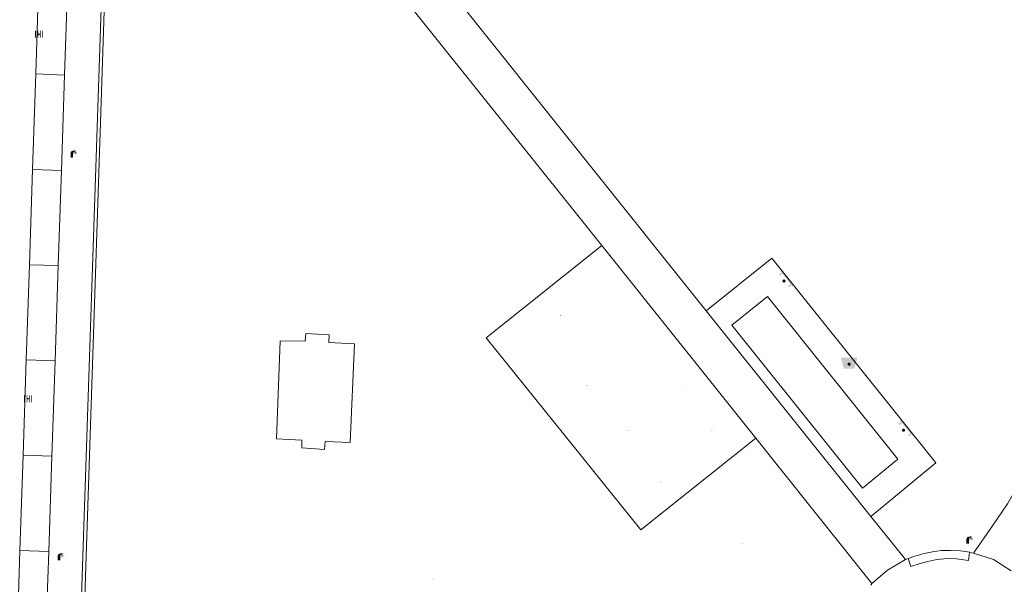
# Model space of a CAD drawing. Header units: metres. Extents: x 197457 to 198138, y 353986 to 354984.
# Tile 139 of 217: x 197887 to 197948, y 354370 to 354405. Entities that reach past the tile are written whole.
import ezdxf

# ---------------------------------------------------------------- set-up
doc = ezdxf.new("R2010")
doc.units = ezdxf.units.M
doc.header["$MEASUREMENT"] = 0
for name, color, linetype, lineweight, true_color in [('afvalbak', 7, 'Continuous', 0, 0x6a2d14), ('bank', 7, 'Continuous', 0, 0x681648), ('kolk', 7, 'Continuous', 0, 0x104b6e), ('lichtmast', 7, 'Continuous', 0, 0x104b6e), ('speelvoorziening', 7, 'Continuous', 0, 0x4a641a)]:
    doc.layers.add(name, color=color, linetype=linetype, lineweight=lineweight, true_color=true_color)
for name, color, linetype, lineweight in [('grens individueel parkeervak', 7, 'Continuous', 0), ('Grens maaiveld', 253, 'Continuous', 0), ('kant muur', 30, 'Continuous', 0), ('kant verharding', 7, 'Continuous', 0), ('muur breder dan 30cm', 30, 'Continuous', 0)]:
    doc.layers.add(name, color=color, linetype=linetype, lineweight=lineweight)

# ---------------------------------------------------------------- blocks, each defined once
blk = doc.blocks.new('bak')
at = {"layer": 'afvalbak', "linetype": 'Continuous', "lineweight": 0, "true_color": 0xbd2877}
h = blk.add_hatch(color=232, dxfattribs=at)
h.paths.add_polyline_path([(-0.325, -0.275), (-0.5, 0.4), (0.5, 0.4), (0.325, -0.275)])
edge = h.paths.add_edge_path(flags=16)
edge.add_arc((0, 0), 0.1, 0, 360)
at = {"layer": 'afvalbak', "linetype": 'Continuous', "lineweight": 0, "true_color": 0x681648}
blk.add_hatch(color=219, dxfattribs=at).paths.add_polyline_path([(0.1, 0, 1), (-0.1, 0, 1)])
blk = doc.blocks.new('bank')
at = {"layer": 'bank', "linetype": 'Continuous', "lineweight": 0, "true_color": 0xde7233}
blk.add_hatch(color=13, dxfattribs=at).paths.add_polyline_path([(0.4, 0), (0.4, 0.2), (-0.4, 0.2), (-0.4, 0), (-0.5, 0), (-0.5, 0.2), (-0.6, 0.2), (-0.6, 0.3), (0.6, 0.3), (0.6, 0.2), (0.5, 0.2), (0.5, 0)])
at = {"layer": 'bank', "linetype": 'Continuous', "lineweight": 0, "true_color": 0x6a2d14}
blk.add_hatch(color=26, dxfattribs=at).paths.add_polyline_path([(0.1, 0, 1), (-0.1, 0, 1)])
blk = doc.blocks.new('kolk')
at = {"layer": 'kolk', "linetype": 'Continuous', "lineweight": 0, "true_color": 0xbd2877}
for points in [[(-0.49, -0.43), (-0.49, 0), (-0.49, 0.42), (-0.4, 0.42), (-0.4, 0), (-0.4, -0.43)], [(-0.19, -0.43), (-0.19, 0), (-0.19, 0.42), (-0.11, 0.42), (-0.11, 0), (-0.11, -0.43)], [(0.11, -0.43), (0.11, 0), (0.11, 0.42), (0.19, 0.42), (0.19, 0), (0.19, -0.43)], [(0.4, -0.43), (0.4, 0), (0.4, 0.42), (0.49, 0.42), (0.49, 0), (0.49, -0.43)]]:
    blk.add_hatch(color=232, dxfattribs=at).paths.add_polyline_path(points)
at = {"layer": 'kolk', "linetype": 'Continuous', "lineweight": 0, "true_color": 0x681648}
blk.add_hatch(color=219, dxfattribs=at).paths.add_polyline_path([(0.1, 0, 1), (-0.1, 0, 1)])
blk = doc.blocks.new('lichtmast')
at = {"layer": 'lichtmast', "linetype": 'Continuous', "lineweight": 0, "true_color": 0xbd2877}
for points in [[(0.15, 0.42, -0.344151), (0.3, 0.61), (0.43, 0.64, 0.960861), (0.4, 0.79), (0.1, 0.74, 0.366629), (-0.15, 0.45), (-0.15, -0.1), (0, -0.1, -0.414214), (-0.1, 0, -1), (0.1, 0, -0.414214), (0, -0.1), (0.15, -0.1)], [(0.35, 0.55, 1), (0.3, 0.56), (0.23, 0.32, 1), (0.28, 0.31)], [(0.42, 0.58, 1), (0.38, 0.57), (0.44, 0.33, 1), (0.48, 0.34)], [(0.49, 0.61, 1), (0.45, 0.58), (0.63, 0.4, 1), (0.66, 0.43)]]:
    blk.add_hatch(color=232, dxfattribs=at).paths.add_polyline_path(points)
at = {"layer": 'lichtmast', "linetype": 'Continuous', "lineweight": 0, "true_color": 0x681648}
blk.add_hatch(color=219, dxfattribs=at).paths.add_polyline_path([(-0.1, 0, 1), (0.1, 0, 1)])
blk = doc.blocks.new('speelvoorziening')
at = {"layer": 'speelvoorziening', "linetype": 'Continuous', "lineweight": 0, "true_color": 0xde7233}
h = blk.add_hatch(color=13, dxfattribs=at)
h.paths.add_polyline_path([(-0.41, 0.3, 1), (-0.43, 0.24), (-0.06, 0.1, 1.9537), (0.12, 0.03), (0.49, -0.12, 1), (0.52, -0.06)])
edge = h.paths.add_edge_path(flags=16)
edge.add_arc((0, 0), 0.1, 0, 360)
at = {"layer": 'speelvoorziening', "linetype": 'Continuous', "lineweight": 0, "true_color": 0x6a2d14}
blk.add_hatch(color=26, dxfattribs=at).paths.add_polyline_path([(-0.1, 0, 1), (0.1, 0, 1)])

msp = doc.modelspace()

# ---------------------------------------------------------------- linework, layer by layer
at = {"layer": 'grens individueel parkeervak', "linetype": 'Continuous', "lineweight": 0}
for p, q in [((197888.093, 354401.44), (197888.288, 354407.298)), ((197890.059, 354407.184), (197889.866, 354401.359)), ((197887.898, 354395.574), (197888.093, 354401.44)), ((197888.093, 354401.44), (197889.866, 354401.359)), ((197889.866, 354401.359), (197889.672, 354395.524)), ((197887.703, 354389.718), (197887.898, 354395.574)), ((197889.672, 354395.524), (197887.898, 354395.574)), ((197889.672, 354395.524), (197889.477, 354389.682)), ((197887.509, 354383.887), (197887.703, 354389.718)), ((197887.703, 354389.718), (197889.477, 354389.682)), ((197889.477, 354389.682), (197889.283, 354383.832)), ((197887.314, 354378.038), (197887.509, 354383.887)), ((197889.283, 354383.832), (197887.509, 354383.887)), ((197889.283, 354383.832), (197889.088, 354377.99)), ((197887.12, 354372.194), (197887.314, 354378.038)), ((197887.314, 354378.038), (197889.088, 354377.99)), ((197889.088, 354377.99), (197888.894, 354372.135)), ((197886.939, 354366.75), (197887.12, 354372.194)), ((197888.894, 354372.135), (197887.12, 354372.194)), ((197888.894, 354372.135), (197888.713, 354366.699))]:
    msp.add_line(p, q, dxfattribs=at)
at = {"layer": 'Grens maaiveld', "linetype": 'Continuous', "lineweight": 0}
msp.add_line((197892.73, 354424.223), (197890.389, 354353.681), dxfattribs=at)
at = {"layer": 'Grens maaiveld', "linetype": 'Continuous', "lineweight": 0, "flags": 128}
msp.add_lwpolyline([(197896.41, 354423.959), (197896.409, 354423.807), (197892.905, 354423.897), (197890.599, 354353.876)], dxfattribs=at)
at = {"layer": 'kant muur', "linetype": 'Continuous', "lineweight": 0}
msp.add_line((197892.73, 354424.223), (197890.389, 354353.681), dxfattribs=at)
at = {"layer": 'kant muur', "linetype": 'Continuous', "lineweight": 0, "flags": 128}
msp.add_lwpolyline([(197896.41, 354423.959), (197896.409, 354423.807), (197892.905, 354423.897), (197890.599, 354353.876)], dxfattribs=at)
at = {"layer": 'kant verharding', "linetype": 'Continuous', "lineweight": 0}
for p, q in [((197929.266, 354386.905), (197897.939, 354426.05)), ((197896.41, 354423.959), (197922.841, 354390.921)), ((197922.841, 354390.921), (197932.304, 354379.092)), ((197939.362, 354374.29), (197929.266, 354386.905)), ((197932.304, 354379.092), (197939.438, 354370.175)), ((197941.485, 354371.637), (197939.362, 354374.29)), ((197945.68, 354372.042), (197945.434, 354372.08)), ((197941.661, 354371.701), (197941.485, 354371.637)), ((197939.438, 354370.175), (197939.365, 354370.071))]:
    msp.add_line(p, q, dxfattribs=at)
at = {"layer": 'kant verharding', "linetype": 'Continuous', "lineweight": 0, "flags": 128}
for points in [[(197954.381, 354427.129), (197952.845, 354391.006), (197952.795, 354390.115), (197952.642, 354388.851), (197952.427, 354387.606), (197952.158, 354386.42), (197951.901, 354385.357), (197951.605, 354384.293), (197951.272, 354383.236), (197950.35, 354380.59), (197949.846, 354379.301), (197949.41, 354378.257), (197948.93, 354377.196), (197948.432, 354376.24), (197947.755, 354375.057), (197946.836, 354373.701), (197945.68, 354372.042)], [(197932.304, 354379.092), (197925.238, 354373.457), (197915.754, 354385.254), (197922.841, 354390.921)], [(197939.362, 354374.29), (197943.358, 354377.567), (197933.282, 354390.131), (197929.266, 354386.905)], [(197930.826, 354386.033), (197933.023, 354387.78), (197941.031, 354377.804), (197938.852, 354376.026), (197930.826, 354386.033)], [(197907.663, 354384.876), (197906.08, 354384.955), (197906.102, 354385.441), (197904.679, 354385.522), (197904.633, 354385.033), (197903.102, 354385.059), (197902.881, 354379.052), (197904.421, 354378.958), (197904.429, 354378.494), (197905.829, 354378.392), (197905.857, 354378.886), (197907.397, 354378.828), (197907.663, 354384.876)], [(197947.974, 354370.949), (197946.896, 354371.638), (197945.68, 354372.042)], [(197941.485, 354371.637), (197940.395, 354370.999), (197939.438, 354370.175)]]:
    msp.add_lwpolyline(points, dxfattribs=at)
at = {"layer": 'muur breder dan 30cm', "linetype": 'Continuous', "lineweight": 0, "flags": 128}
for points in [[(197945.434, 354372.08), (197945.437, 354372.098), (197944.869, 354372.17), (197944.266, 354372.205), (197943.678, 354372.197), (197943.158, 354372.121), (197942.632, 354372.007), (197942.066, 354371.85), (197941.659, 354371.708), (197941.661, 354371.701)], [(197941.661, 354371.701), (197941.817, 354371.224), (197942.335, 354371.383), (197942.875, 354371.526), (197943.421, 354371.639), (197944.066, 354371.696), (197944.617, 354371.686), (197945.361, 354371.593), (197945.434, 354372.08)]]:
    msp.add_lwpolyline(points, dxfattribs=at)

# ---------------------------------------------------------------- block references
at = {"layer": 'afvalbak', "linetype": 'Continuous', "lineweight": 0}
msp.add_blockref('bak', (197938.032, 354383.63), dxfattribs=at)
at = {"layer": 'bank', "linetype": 'Continuous', "lineweight": 0}
for p, rotation in [((197934.035, 354388.735), 308.0156604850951), ((197941.376, 354379.58), 309.8495714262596)]:
    msp.add_blockref('bank', p, dxfattribs=dict(at, rotation=rotation))
at = {"layer": 'kolk', "linetype": 'Continuous', "lineweight": 0, "xscale": 0.5, "yscale": 0.5}
for p in [(197888.3, 354403.877), (197887.625, 354381.51)]:
    msp.add_blockref('kolk', p, dxfattribs=at)
at = {"layer": 'lichtmast', "linetype": 'Continuous', "lineweight": 0, "xscale": 0.5, "yscale": 0.5}
for p in [(197890.302, 354396.353), (197945.313, 354372.672), (197889.517, 354371.638)]:
    msp.add_blockref('lichtmast', p, dxfattribs=at)
at = {"layer": 'speelvoorziening', "linetype": 'Continuous', "lineweight": 0, "xscale": 0.1, "yscale": 0.1, "zscale": 0.1}
for p in [(197920.302, 354386.62), (197921.924, 354382.3), (197927.754, 354381.966), (197924.412, 354379.566), (197929.601, 354379.54), (197926.475, 354376.396), (197931.485, 354372.637), (197912.494, 354370.437)]:
    msp.add_blockref('speelvoorziening', p, dxfattribs=at)

doc.saveas('drawing.dxf')
